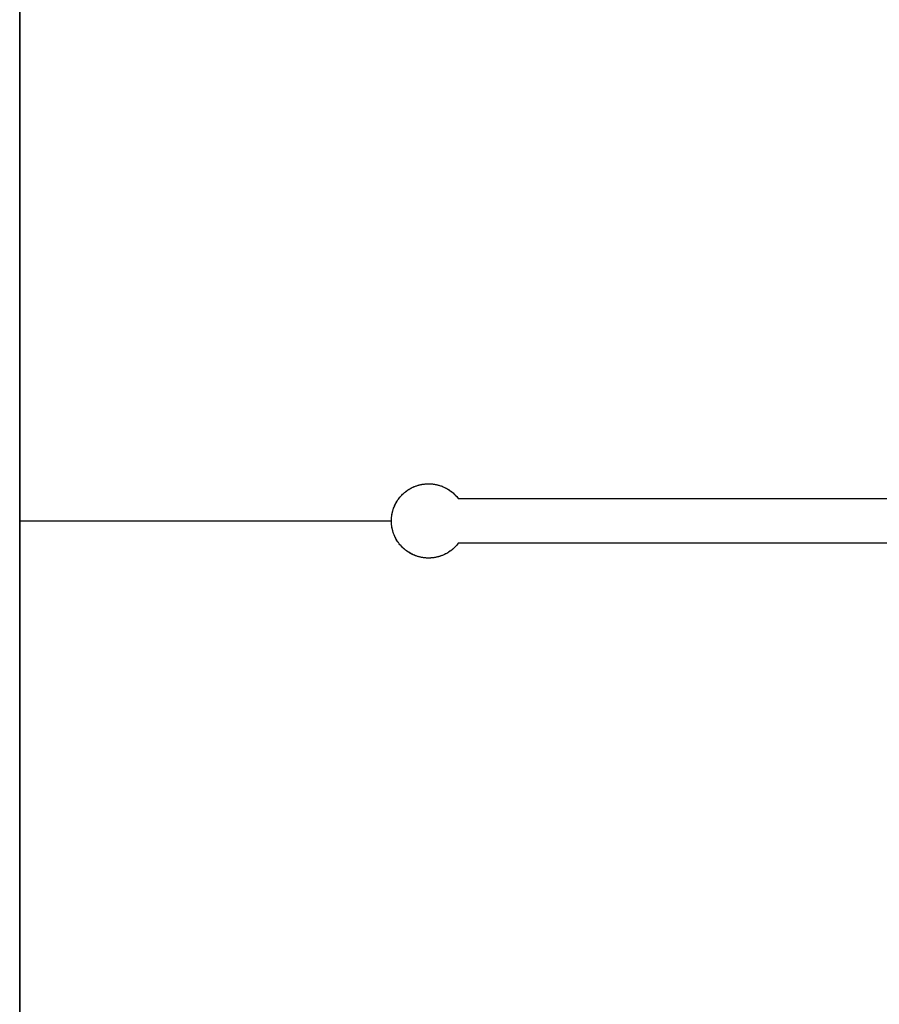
# Model space of a CAD drawing. Header units: millimetres. Extents: x -98 to 96, y -10 to 10.
# Tile 2 of 12: x -97.5 to -91.72, y -3.25 to 3.37. Entities that reach past the tile are written whole.
import ezdxf

# ---------------------------------------------------------------- set-up
doc = ezdxf.new("R2010")
doc.units = ezdxf.units.MM
doc.header["$MEASUREMENT"] = 0
doc.layers.add('Predefinito', color=5, linetype='Continuous')

# ---------------------------------------------------------------- blocks, each defined once
blk = doc.blocks.new('(#122) ELLICE ACCIAIO')
at = {"layer": 'Predefinito'}
for points in [[(-97.5, 9), (-97.5, -9)], [(-97.5, 9), (-97.5, -9)], [(-97.5, -9), (-97.5, 9)], [(-94.55, -0.15), (-94.5528, -0.1536), (-94.5556, -0.1572), (-94.5586, -0.1608), (-94.5616, -0.1644), (-94.5647, -0.1679), (-94.5679, -0.1713), (-94.5712, -0.1747), (-94.5746, -0.1781), (-94.578, -0.1814), (-94.5815, -0.1847), (-94.5851, -0.1879), (-94.5888, -0.1911), (-94.5925, -0.1942), (-94.5963, -0.1972), (-94.6002, -0.2002), (-94.6042, -0.2031), (-94.6082, -0.2059), (-94.6123, -0.2087), (-94.6164, -0.2113), (-94.6207, -0.2139), (-94.625, -0.2165), (-94.6293, -0.2189), (-94.6337, -0.2213), (-94.6382, -0.2236), (-94.6427, -0.2258), (-94.6472, -0.2279), (-94.6518, -0.2299), (-94.6565, -0.2318), (-94.6612, -0.2337), (-94.6659, -0.2354), (-94.6707, -0.2371), (-94.6755, -0.2386), (-94.6803, -0.2401), (-94.6851, -0.2414), (-94.69, -0.2427), (-94.6949, -0.2439), (-94.6998, -0.2449), (-94.7048, -0.2459), (-94.7097, -0.2467), (-94.7147, -0.2475), (-94.7197, -0.2482), (-94.7246, -0.2487), (-94.7296, -0.2492), (-94.7346, -0.2495), (-94.7395, -0.2498), (-94.7445, -0.2499), (-94.7494, -0.25), (-94.7543, -0.25), (-94.7592, -0.2498), (-94.7641, -0.2496), (-94.769, -0.2493), (-94.7738, -0.2489), (-94.7786, -0.2484), (-94.7834, -0.2478), (-94.7882, -0.2471), (-94.7929, -0.2463), (-94.7975, -0.2454), (-94.8022, -0.2445), (-94.8068, -0.2435), (-94.8113, -0.2424), (-94.8158, -0.2412), (-94.8203, -0.2399), (-94.8247, -0.2386), (-94.8291, -0.2372), (-94.8334, -0.2357), (-94.8377, -0.2341), (-94.842, -0.2324), (-94.8464, -0.2307), (-94.8507, -0.2288), (-94.855, -0.2269), (-94.8592, -0.2249), (-94.8635, -0.2228), (-94.8677, -0.2205), (-94.8719, -0.2183), (-94.8761, -0.2159), (-94.8803, -0.2134), (-94.8844, -0.2108), (-94.8885, -0.2081), (-94.8925, -0.2054), (-94.8965, -0.2026), (-94.9005, -0.1996), (-94.9044, -0.1966), (-94.9083, -0.1935), (-94.9121, -0.1903), (-94.9158, -0.1871), (-94.9195, -0.1837), (-94.9232, -0.1803), (-94.9267, -0.1768), (-94.9303, -0.1732), (-94.9337, -0.1696), (-94.9371, -0.1658), (-94.9404, -0.162), (-94.9436, -0.1582), (-94.9467, -0.1542), (-94.9498, -0.1502), (-94.9528, -0.1462), (-94.9557, -0.1421), (-94.9585, -0.1379), (-94.9613, -0.1336), (-94.9639, -0.1294), (-94.9665, -0.125), (-94.969, -0.1206), (-94.9713, -0.1162), (-94.9736, -0.1118), (-94.9758, -0.1073), (-94.9779, -0.1027), (-94.9799, -0.0982), (-94.9818, -0.0936), (-94.9836, -0.0889), (-94.9854, -0.0843), (-94.987, -0.0796), (-94.9885, -0.0749), (-94.9899, -0.0702), (-94.9913, -0.0655), (-94.9925, -0.0608), (-94.9936, -0.0561), (-94.9947, -0.0514), (-94.9956, -0.0467), (-94.9965, -0.0419), (-94.9972, -0.0372), (-94.9979, -0.0325), (-94.9984, -0.0278), (-94.9989, -0.0231), (-94.9993, -0.0185), (-94.9996, -0.0138), (-94.9998, -0.0092), (-95, -0.0046), (-95, 0), (-95, 0.0046), (-94.9998, 0.0092), (-94.9996, 0.0138), (-94.9993, 0.0185), (-94.9989, 0.0231), (-94.9984, 0.0278), (-94.9979, 0.0325), (-94.9972, 0.0372), (-94.9965, 0.0419), (-94.9956, 0.0467), (-94.9947, 0.0514), (-94.9936, 0.0561), (-94.9925, 0.0608), (-94.9913, 0.0655), (-94.9899, 0.0702), (-94.9885, 0.0749), (-94.987, 0.0796), (-94.9854, 0.0843), (-94.9836, 0.0889), (-94.9818, 0.0936), (-94.9799, 0.0982), (-94.9779, 0.1027), (-94.9758, 0.1073), (-94.9736, 0.1118), (-94.9713, 0.1162), (-94.969, 0.1206), (-94.9665, 0.125), (-94.9639, 0.1294), (-94.9613, 0.1336), (-94.9585, 0.1379), (-94.9557, 0.1421), (-94.9528, 0.1462), (-94.9498, 0.1502), (-94.9467, 0.1542), (-94.9436, 0.1582), (-94.9404, 0.162), (-94.9371, 0.1658), (-94.9337, 0.1696), (-94.9303, 0.1732), (-94.9267, 0.1768), (-94.9232, 0.1803), (-94.9195, 0.1837), (-94.9158, 0.1871), (-94.9121, 0.1903), (-94.9083, 0.1935), (-94.9044, 0.1966), (-94.9005, 0.1996), (-94.8965, 0.2026), (-94.8925, 0.2054), (-94.8885, 0.2081), (-94.8844, 0.2108), (-94.8803, 0.2134), (-94.8761, 0.2159), (-94.8719, 0.2183), (-94.8677, 0.2205), (-94.8635, 0.2228), (-94.8592, 0.2249), (-94.855, 0.2269), (-94.8507, 0.2288), (-94.8464, 0.2307), (-94.842, 0.2324), (-94.8377, 0.2341), (-94.8334, 0.2357), (-94.8291, 0.2372), (-94.8247, 0.2386), (-94.8203, 0.2399), (-94.8158, 0.2412), (-94.8113, 0.2424), (-94.8068, 0.2435), (-94.8022, 0.2445), (-94.7975, 0.2454), (-94.7929, 0.2463), (-94.7882, 0.2471), (-94.7834, 0.2478), (-94.7786, 0.2484), (-94.7738, 0.2489), (-94.769, 0.2493), (-94.7641, 0.2496), (-94.7592, 0.2498), (-94.7543, 0.25), (-94.7494, 0.25), (-94.7445, 0.2499), (-94.7395, 0.2498), (-94.7346, 0.2495), (-94.7296, 0.2492), (-94.7246, 0.2487), (-94.7197, 0.2482), (-94.7147, 0.2475), (-94.7097, 0.2467), (-94.7048, 0.2459), (-94.6998, 0.2449), (-94.6949, 0.2439), (-94.69, 0.2427), (-94.6851, 0.2414), (-94.6803, 0.2401), (-94.6755, 0.2386), (-94.6707, 0.2371), (-94.6659, 0.2354), (-94.6612, 0.2337), (-94.6565, 0.2318), (-94.6518, 0.2299), (-94.6472, 0.2279), (-94.6427, 0.2258), (-94.6382, 0.2236), (-94.6337, 0.2213), (-94.6293, 0.2189), (-94.625, 0.2165), (-94.6207, 0.2139), (-94.6164, 0.2113), (-94.6123, 0.2087), (-94.6082, 0.2059), (-94.6042, 0.2031), (-94.6002, 0.2002), (-94.5963, 0.1972), (-94.5925, 0.1942), (-94.5888, 0.1911), (-94.5851, 0.1879), (-94.5815, 0.1847), (-94.578, 0.1814), (-94.5746, 0.1781), (-94.5712, 0.1747), (-94.5679, 0.1713), (-94.5647, 0.1679), (-94.5616, 0.1644), (-94.5586, 0.1608), (-94.5556, 0.1572), (-94.5528, 0.1536), (-94.55, 0.15)], [(-94.55, -0.15), (-94.5528, -0.1536), (-94.5556, -0.1572), (-94.5586, -0.1608), (-94.5616, -0.1644), (-94.5647, -0.1679), (-94.5679, -0.1713), (-94.5712, -0.1747), (-94.5746, -0.1781), (-94.578, -0.1814), (-94.5815, -0.1847), (-94.5851, -0.1879), (-94.5888, -0.1911), (-94.5925, -0.1942), (-94.5963, -0.1972), (-94.6002, -0.2002), (-94.6042, -0.2031), (-94.6082, -0.2059), (-94.6123, -0.2087), (-94.6164, -0.2113), (-94.6207, -0.2139), (-94.625, -0.2165), (-94.6293, -0.2189), (-94.6337, -0.2213), (-94.6382, -0.2236), (-94.6427, -0.2258), (-94.6472, -0.2279), (-94.6518, -0.2299), (-94.6565, -0.2318), (-94.6612, -0.2337), (-94.6659, -0.2354), (-94.6707, -0.2371), (-94.6755, -0.2386), (-94.6803, -0.2401), (-94.6851, -0.2414), (-94.69, -0.2427), (-94.6949, -0.2439), (-94.6998, -0.2449), (-94.7048, -0.2459), (-94.7097, -0.2467), (-94.7147, -0.2475), (-94.7197, -0.2482), (-94.7246, -0.2487), (-94.7296, -0.2492), (-94.7346, -0.2495), (-94.7395, -0.2498), (-94.7445, -0.2499), (-94.7494, -0.25), (-94.7543, -0.25), (-94.7592, -0.2498), (-94.7641, -0.2496), (-94.769, -0.2493), (-94.7738, -0.2489), (-94.7786, -0.2484), (-94.7834, -0.2478), (-94.7882, -0.2471), (-94.7929, -0.2463), (-94.7975, -0.2454), (-94.8022, -0.2445), (-94.8068, -0.2435), (-94.8113, -0.2424), (-94.8158, -0.2412), (-94.8203, -0.2399), (-94.8247, -0.2386), (-94.8291, -0.2372), (-94.8334, -0.2357), (-94.8377, -0.2341), (-94.842, -0.2324), (-94.8464, -0.2307), (-94.8507, -0.2288), (-94.855, -0.2269), (-94.8592, -0.2249), (-94.8635, -0.2228), (-94.8677, -0.2205), (-94.8719, -0.2183), (-94.8761, -0.2159), (-94.8803, -0.2134), (-94.8844, -0.2108), (-94.8885, -0.2081), (-94.8925, -0.2054), (-94.8965, -0.2026), (-94.9005, -0.1996), (-94.9044, -0.1966), (-94.9083, -0.1935), (-94.9121, -0.1903), (-94.9158, -0.1871), (-94.9195, -0.1837), (-94.9232, -0.1803), (-94.9267, -0.1768), (-94.9303, -0.1732), (-94.9337, -0.1696), (-94.9371, -0.1658), (-94.9404, -0.162), (-94.9436, -0.1582), (-94.9467, -0.1542), (-94.9498, -0.1502), (-94.9528, -0.1462), (-94.9557, -0.1421), (-94.9585, -0.1379), (-94.9613, -0.1336), (-94.9639, -0.1294), (-94.9665, -0.125), (-94.969, -0.1206), (-94.9713, -0.1162), (-94.9736, -0.1118), (-94.9758, -0.1073), (-94.9779, -0.1027), (-94.9799, -0.0982), (-94.9818, -0.0936), (-94.9836, -0.0889), (-94.9854, -0.0843), (-94.987, -0.0796), (-94.9885, -0.0749), (-94.9899, -0.0702), (-94.9913, -0.0655), (-94.9925, -0.0608), (-94.9936, -0.0561), (-94.9947, -0.0514), (-94.9956, -0.0467), (-94.9965, -0.0419), (-94.9972, -0.0372), (-94.9979, -0.0325), (-94.9984, -0.0278), (-94.9989, -0.0231), (-94.9993, -0.0185), (-94.9996, -0.0138), (-94.9998, -0.0092), (-95, -0.0046), (-95, 0), (-95, 0.0046), (-94.9998, 0.0092), (-94.9996, 0.0138), (-94.9993, 0.0185), (-94.9989, 0.0231), (-94.9984, 0.0278), (-94.9979, 0.0325), (-94.9972, 0.0372), (-94.9965, 0.0419), (-94.9956, 0.0467), (-94.9947, 0.0514), (-94.9936, 0.0561), (-94.9925, 0.0608), (-94.9913, 0.0655), (-94.9899, 0.0702), (-94.9885, 0.0749), (-94.987, 0.0796), (-94.9854, 0.0843), (-94.9836, 0.0889), (-94.9818, 0.0936), (-94.9799, 0.0982), (-94.9779, 0.1027), (-94.9758, 0.1073), (-94.9736, 0.1118), (-94.9713, 0.1162), (-94.969, 0.1206), (-94.9665, 0.125), (-94.9639, 0.1294), (-94.9613, 0.1336), (-94.9585, 0.1379), (-94.9557, 0.1421), (-94.9528, 0.1462), (-94.9498, 0.1502), (-94.9467, 0.1542), (-94.9436, 0.1582), (-94.9404, 0.162), (-94.9371, 0.1658), (-94.9337, 0.1696), (-94.9303, 0.1732), (-94.9267, 0.1768), (-94.9232, 0.1803), (-94.9195, 0.1837), (-94.9158, 0.1871), (-94.9121, 0.1903), (-94.9083, 0.1935), (-94.9044, 0.1966), (-94.9005, 0.1996), (-94.8965, 0.2026), (-94.8925, 0.2054), (-94.8885, 0.2081), (-94.8844, 0.2108), (-94.8803, 0.2134), (-94.8761, 0.2159), (-94.8719, 0.2183), (-94.8677, 0.2205), (-94.8635, 0.2228), (-94.8592, 0.2249), (-94.855, 0.2269), (-94.8507, 0.2288), (-94.8464, 0.2307), (-94.842, 0.2324), (-94.8377, 0.2341), (-94.8334, 0.2357), (-94.8291, 0.2372), (-94.8247, 0.2386), (-94.8203, 0.2399), (-94.8158, 0.2412), (-94.8113, 0.2424), (-94.8068, 0.2435), (-94.8022, 0.2445), (-94.7975, 0.2454), (-94.7929, 0.2463), (-94.7882, 0.2471), (-94.7834, 0.2478), (-94.7786, 0.2484), (-94.7738, 0.2489), (-94.769, 0.2493), (-94.7641, 0.2496), (-94.7592, 0.2498), (-94.7543, 0.25), (-94.7494, 0.25), (-94.7445, 0.2499), (-94.7395, 0.2498), (-94.7346, 0.2495), (-94.7296, 0.2492), (-94.7246, 0.2487), (-94.7197, 0.2482), (-94.7147, 0.2475), (-94.7097, 0.2467), (-94.7048, 0.2459), (-94.6998, 0.2449), (-94.6949, 0.2439), (-94.69, 0.2427), (-94.6851, 0.2414), (-94.6803, 0.2401), (-94.6755, 0.2386), (-94.6707, 0.2371), (-94.6659, 0.2354), (-94.6612, 0.2337), (-94.6565, 0.2318), (-94.6518, 0.2299), (-94.6472, 0.2279), (-94.6427, 0.2258), (-94.6382, 0.2236), (-94.6337, 0.2213), (-94.6293, 0.2189), (-94.625, 0.2165), (-94.6207, 0.2139), (-94.6164, 0.2113), (-94.6123, 0.2087), (-94.6082, 0.2059), (-94.6042, 0.2031), (-94.6002, 0.2002), (-94.5963, 0.1972), (-94.5925, 0.1942), (-94.5888, 0.1911), (-94.5851, 0.1879), (-94.5815, 0.1847), (-94.578, 0.1814), (-94.5746, 0.1781), (-94.5712, 0.1747), (-94.5679, 0.1713), (-94.5647, 0.1679), (-94.5616, 0.1644), (-94.5586, 0.1608), (-94.5556, 0.1572), (-94.5528, 0.1536), (-94.55, 0.15)], [(-94.55, -0.15), (-94.5553, -0.1568), (-94.5609, -0.1635), (-94.5667, -0.17), (-94.5727, -0.1762), (-94.5789, -0.1823), (-94.5853, -0.1881), (-94.5919, -0.1937), (-94.5988, -0.1991), (-94.6058, -0.2042), (-94.6129, -0.2091), (-94.6203, -0.2137), (-94.6277, -0.2181), (-94.6354, -0.2222), (-94.6432, -0.226), (-94.6511, -0.2296), (-94.6591, -0.2329), (-94.6672, -0.2359), (-94.6755, -0.2386), (-94.6838, -0.2411), (-94.6922, -0.2432), (-94.7007, -0.2451), (-94.7092, -0.2466), (-94.7178, -0.2479), (-94.7264, -0.2489), (-94.735, -0.2496), (-94.7437, -0.2499), (-94.7524, -0.25), (-94.761, -0.2498), (-94.7697, -0.2492), (-94.7783, -0.2484), (-94.7869, -0.2473), (-94.7955, -0.2458), (-94.804, -0.2441), (-94.8124, -0.2421), (-94.8208, -0.2398), (-94.8291, -0.2372), (-94.8372, -0.2343), (-94.8453, -0.2311), (-94.8533, -0.2277), (-94.8611, -0.224), (-94.8688, -0.22), (-94.8764, -0.2157), (-94.8838, -0.2112), (-94.891, -0.2064), (-94.8981, -0.2014), (-94.905, -0.1962), (-94.9117, -0.1907), (-94.9182, -0.1849), (-94.9245, -0.179), (-94.9306, -0.1728), (-94.9365, -0.1665), (-94.9422, -0.1599), (-94.9476, -0.1531), (-94.9528, -0.1462), (-94.9578, -0.1391), (-94.9625, -0.1318), (-94.9669, -0.1243), (-94.9711, -0.1167), (-94.975, -0.109), (-94.9786, -0.1011), (-94.982, -0.0931), (-94.9851, -0.085), (-94.9879, -0.0768), (-94.9904, -0.0685), (-94.9927, -0.0601), (-94.9946, -0.0517), (-94.9962, -0.0432), (-94.9976, -0.0346), (-94.9986, -0.026), (-94.9994, -0.0173), (-94.9998, -0.0087), (-95, 0), (-94.9998, 0.0087), (-94.9994, 0.0173), (-94.9986, 0.026), (-94.9976, 0.0346), (-94.9962, 0.0432), (-94.9946, 0.0517), (-94.9927, 0.0601), (-94.9904, 0.0685), (-94.9879, 0.0768), (-94.9851, 0.085), (-94.982, 0.0931), (-94.9786, 0.1011), (-94.975, 0.109), (-94.9711, 0.1167), (-94.9669, 0.1243), (-94.9625, 0.1318), (-94.9578, 0.1391), (-94.9528, 0.1462), (-94.9476, 0.1531), (-94.9422, 0.1599), (-94.9365, 0.1665), (-94.9306, 0.1728), (-94.9245, 0.179), (-94.9182, 0.1849), (-94.9117, 0.1907), (-94.905, 0.1962), (-94.8981, 0.2014), (-94.891, 0.2064), (-94.8838, 0.2112), (-94.8764, 0.2157), (-94.8688, 0.22), (-94.8611, 0.224), (-94.8533, 0.2277), (-94.8453, 0.2311), (-94.8372, 0.2343), (-94.8291, 0.2372), (-94.8208, 0.2398), (-94.8124, 0.2421), (-94.804, 0.2441), (-94.7955, 0.2458), (-94.7869, 0.2473), (-94.7783, 0.2484), (-94.7697, 0.2492), (-94.761, 0.2498), (-94.7524, 0.25), (-94.7437, 0.2499), (-94.735, 0.2496), (-94.7264, 0.2489), (-94.7178, 0.2479), (-94.7092, 0.2466), (-94.7007, 0.2451), (-94.6922, 0.2432), (-94.6838, 0.2411), (-94.6755, 0.2386), (-94.6672, 0.2359), (-94.6591, 0.2329), (-94.6511, 0.2296), (-94.6432, 0.226), (-94.6354, 0.2222), (-94.6277, 0.2181), (-94.6203, 0.2137), (-94.6129, 0.2091), (-94.6058, 0.2042), (-94.5988, 0.1991), (-94.5919, 0.1937), (-94.5853, 0.1881), (-94.5789, 0.1823), (-94.5727, 0.1762), (-94.5667, 0.17), (-94.5609, 0.1635), (-94.5553, 0.1568), (-94.55, 0.15)], [(-94.55, 0.15), (-88.977, 0.15)], [(-94.55, 0.15), (-88.977, 0.15)], [(-94.55, 0.15), (-88.977, 0.15)], [(-97.5, 0), (-95, 0)], [(-97.5, 0), (-95, 0)], [(-88.977, -0.15), (-94.55, -0.15)], [(-88.977, -0.15), (-94.55, -0.15)], [(-88.977, -0.15), (-94.55, -0.15)]]:
    blk.add_lwpolyline(points, dxfattribs=at)
at = {"layer": 'Predefinito', "extrusion": (1, 0, 0)}
for points in [[(0.25, 0.3), (0.25, 0)], [(0.15, 0.3), (0.15, 0)], [(0.15, 0), (0.15, 0.3)], [(0, 0.3), (0, 0)], [(0, 0.3), (0, 0)], [(-0.15, 0), (-0.15, 0.3)], [(-0.15, 0), (-0.15, 0.3)], [(-0.25, 0.3), (-0.25, 0)]]:
    blk.add_lwpolyline(points, dxfattribs=at)
blk = doc.blocks.new('(#116) Assem1')
at = {"layer": 'Predefinito'}
blk.add_blockref('(#122) ELLICE ACCIAIO', (0, 0), dxfattribs=at)

msp = doc.modelspace()

# ---------------------------------------------------------------- block references
at = {"layer": 'Predefinito'}
msp.add_blockref('(#116) Assem1', (0, 0), dxfattribs=at)

doc.saveas('drawing.dxf')
